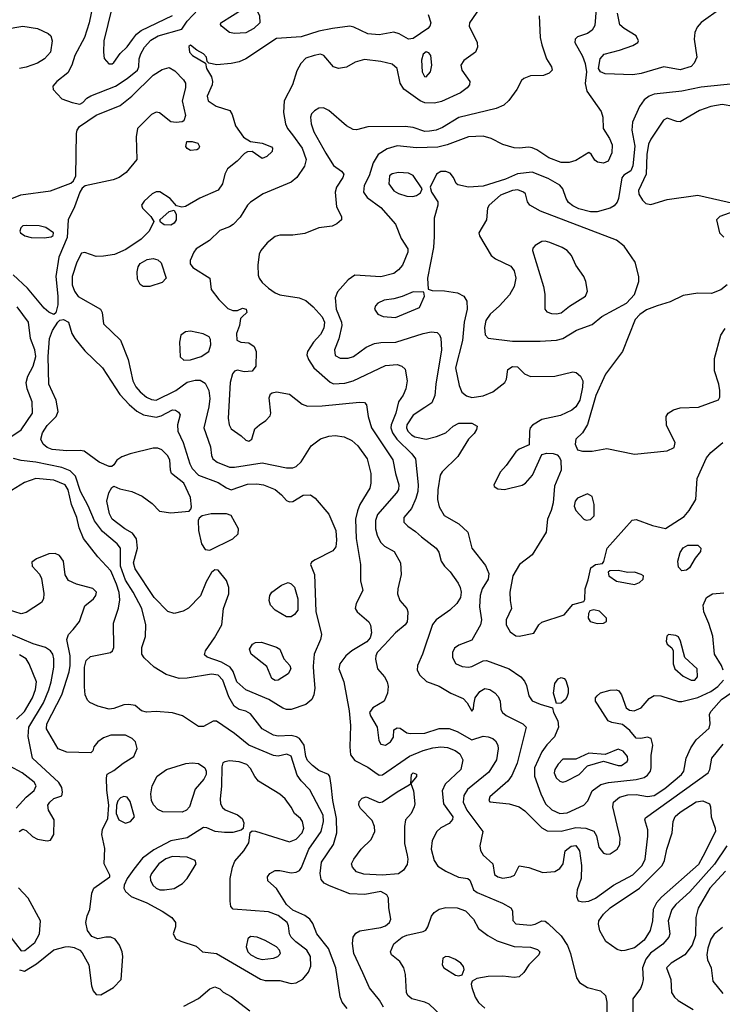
# Model space of a CAD drawing. Extents: x 1173029 to 1307123, y 522559 to 678521.
# Tile 90 of 256: x 1196025 to 1200345, y 576192 to 582245. Entities that reach past the tile are written whole.
import ezdxf

# ---------------------------------------------------------------- set-up
doc = ezdxf.new("R2010")
doc.units = 0

msp = doc.modelspace()

# ---------------------------------------------------------------- linework, layer by layer
at = {"layer": '0CON10XD'}
for points in [[(1196491.8, 582415), (1196453.3, 582225), (1196424.3, 582135.7), (1196363.3, 582025), (1196345.8, 581965.8), (1196321.3, 581918.7), (1196254.2, 581865), (1196230, 581835), (1196231.2, 581815), (1196285, 581758), (1196347.5, 581735), (1196395, 581725.7), (1196414, 581735), (1196438.5, 581761.5), (1196462.8, 581777.2), (1196614.4, 581835), (1196685, 581882.4), (1196748.7, 581935), (1196758.4, 581955), (1196760, 582005), (1196769.2, 582035), (1196793.5, 582075), (1196831.3, 582118.7), (1196875.6, 582145), (1197022.7, 582187.3), (1197055.4, 582235), (1197125, 582308.9)], [(1198900, 582385), (1198790, 582225), (1198788, 582205), (1198836.7, 582105), (1198840, 582075), (1198826.7, 582045), (1198755, 581993.8), (1198737.5, 581965), (1198742.9, 581935), (1198792.2, 581865), (1198791.1, 581845), (1198776.9, 581825), (1198735, 581794.6), (1198619.1, 581740.9), (1198575, 581732.2), (1198515, 581732.6), (1198488.1, 581745), (1198387.6, 581817.6), (1198363.5, 581855), (1198345, 581944.2), (1198315, 581971.1), (1198245, 581988.4), (1198145, 582000.3), (1198086.7, 581983.3), (1198035, 581952.9), (1197985, 581944.4), (1197955, 581955.8), (1197895, 582025.5), (1197875, 582031.8), (1197835, 582025.5), (1197785, 582007.5), (1197754.5, 581975.5), (1197729.8, 581930.2), (1197702.5, 581845), (1197651.2, 581745), (1197647.9, 581675), (1197659.2, 581605), (1197672.1, 581575), (1197703.3, 581536.7), (1197761.1, 581455), (1197785.5, 581385), (1197776.1, 581343.9), (1197730, 581275), (1197694.6, 581245.4), (1197521.2, 581175), (1197445, 581122), (1197425, 581103.8), (1197379.8, 581030.2), (1197338.6, 580985), (1197315, 580970.5), (1197255, 580949.2), (1197192, 580888), (1197110.8, 580835), (1197095.7, 580815), (1197074.2, 580765), (1197073.4, 580743.4), (1197090.6, 580720.6), (1197193.3, 580655), (1197203.3, 580585), (1197248.8, 580525), (1197305, 580468.8), (1197336.4, 580456.4), (1197365, 580457.5), (1197395, 580471.2), (1197417.5, 580465), (1197422.5, 580445), (1197393, 580417), (1197383, 580407), (1197376.2, 580365), (1197357.5, 580315), (1197360, 580275), (1197385, 580262.5), (1197435, 580257.5), (1197466.7, 580235), (1197478.8, 580205), (1197476.1, 580113.9), (1197455, 580083.8), (1197405, 580080), (1197365, 580090), (1197346.4, 580083.6), (1197333, 580067), (1197318.9, 580015), (1197307.9, 579795), (1197313.1, 579753.1), (1197325, 579730), (1197386.9, 579686.9), (1197415, 579658.8), (1197435, 579654), (1197453.3, 579665), (1197471.2, 579728.8), (1197498.8, 579755), (1197539.5, 579780.5), (1197565, 579810), (1197568.6, 579825), (1197559.3, 579920.7), (1197566.4, 579943.6), (1197578.3, 579951.7), (1197603.9, 579956.1), (1197685, 579942.5), (1197761.2, 579881.2), (1197795, 579869.2), (1197885, 579871.2), (1198114.3, 579894.3), (1198145, 579891.2), (1198157.7, 579877.7), (1198168.6, 579805), (1198188.5, 579735), (1198318.7, 579538.7), (1198334.7, 579454.7), (1198356.2, 579385), (1198354, 579356), (1198342.7, 579335), (1198225, 579203.3), (1198211.9, 579165), (1198212.9, 579115), (1198222, 579075), (1198242.7, 579032.8), (1198268.5, 579008.5), (1198328.1, 578975), (1198365.5, 578905), (1198370.5, 578835), (1198349.6, 578745), (1198348.8, 578715), (1198362.2, 578675), (1198405.6, 578625), (1198411.9, 578605), (1198410, 578565), (1198406.9, 578543.1), (1198395.3, 578524.7), (1198335, 578474.5), (1198268.7, 578401.3), (1198223.4, 578355), (1198214.1, 578335), (1198212.7, 578312.7), (1198224.7, 578254.7), (1198267.7, 578205), (1198285.3, 578175), (1198289.7, 578145), (1198285.7, 578104.3), (1198265.5, 578055), (1198195.3, 578014.7), (1198176.2, 577985), (1198181.5, 577965), (1198223.3, 577895), (1198234, 577814), (1198245, 577790.8), (1198275, 577785.8), (1198305, 577806.2), (1198323.3, 577835), (1198325, 577880), (1198345, 577891.2), (1198365, 577888.8), (1198405, 577860), (1198425, 577856.7), (1198515, 577858.4), (1198605, 577886.4), (1198665, 577886.5), (1198715, 577869.6), (1198805, 577817.1), (1198875, 577839.3), (1198905, 577836.7), (1198934.2, 577825), (1198950.8, 577810.8), (1198964.5, 577785), (1198967.8, 577762.2), (1198956.8, 577695), (1198910.4, 577619.6), (1198778.3, 577511.7), (1198756.4, 577475), (1198752.6, 577435), (1198774.6, 577384.6), (1198872, 577255), (1198853.1, 577165), (1198857.6, 577137.6), (1198875, 577109.2), (1198934, 577055), (1198945, 576990), (1198965, 576975.7), (1198995, 576967.8), (1199045.5, 576974.5), (1199066.7, 576985), (1199095, 577042.5), (1199155, 577032.9), (1199242, 577002), (1199315, 577008.1), (1199345, 577026), (1199367.1, 577055), (1199378.6, 577135), (1199415.3, 577164.7), (1199445, 577168.5), (1199467.6, 577135), (1199480, 577045), (1199477.5, 576965), (1199451.9, 576895), (1199447.5, 576855), (1199457.7, 576827.7), (1199488.3, 576821.7)], [(1196590.8, 582315), (1196542.7, 582115), (1196540.5, 582045), (1196545.6, 582005.6), (1196572.9, 581972.9), (1196593.9, 581973.9), (1196605, 581980.8), (1196642.4, 582037.6), (1196685, 582076.9), (1196717.8, 582122.2), (1196743.7, 582156.3), (1196772.2, 582177.8), (1196965, 582271.2)], [(1197345, 582159.5), (1197315, 582165.6), (1197265.8, 582205), (1197260, 582215), (1197262.5, 582225), (1197405.5, 582314.5), (1197435, 582324.2), (1197465, 582318.8), (1197482.3, 582302.3), (1197498.8, 582268.8), (1197501.4, 582225), (1197465, 582189.5), (1197415, 582164.5), (1197345, 582159.5)], [(1199569.3, 582310.7), (1199561.4, 582208.6), (1199545, 582179.2), (1199515, 582159.4), (1199455, 582140), (1199440.8, 582125), (1199437.5, 582105), (1199485, 582020), (1199502.2, 581975), (1199509.4, 581925), (1199501.9, 581851.9), (1199511.5, 581805), (1199599.5, 581679.5), (1199610, 581645), (1199613.3, 581575), (1199652.1, 581515), (1199666.8, 581475), (1199665, 581426.7), (1199643.1, 581375), (1199615, 581362.5), (1199578.1, 581368.1), (1199560.9, 581380.9), (1199538.8, 581418.8), (1199525, 581428.8), (1199445, 581379.2), (1199403.2, 581366.8), (1199355, 581366.4), (1199278, 581395), (1199205, 581444.3), (1199175, 581457.1), (1199155, 581461.4), (1199095, 581454.5), (1199065, 581457.7), (1198995, 581476.7), (1198923.9, 581513.9), (1198875, 581528.6), (1198785, 581524.1), (1198654.3, 581475.7), (1198595, 581460), (1198465, 581457.1), (1198345, 581470), (1198285, 581450.9), (1198230, 581415), (1198199.1, 581365), (1198174.3, 581285), (1198142.9, 581225), (1198139.7, 581185), (1198162.4, 581152.4), (1198245, 581091.1), (1198335, 580987.5), (1198370.5, 580900.5), (1198410.8, 580835), (1198412.5, 580815), (1198379.1, 580735), (1198354.1, 580705.9), (1198325, 580684.5), (1198245, 580664.6), (1198085, 580674.2), (1198045.4, 580644.6), (1197978.3, 580571.7), (1197964.6, 580535.4), (1197970.4, 580465), (1198003.8, 580385), (1198005.5, 580365), (1197988.2, 580281.8), (1197960, 580215), (1197965, 580180), (1197995, 580163.5), (1198045, 580163.5), (1198077.5, 580175), (1198155, 580231.9), (1198206.7, 580253.3), (1198245, 580260.8), (1198337, 580263), (1198505, 580316.5), (1198555.7, 580325.7), (1198591.2, 580321.2), (1198606.6, 580306.6), (1198615, 580287.5), (1198619.3, 580215), (1198584, 580005), (1198578.2, 579935), (1198559.8, 579890.3), (1198515, 579861.6), (1198445, 579812.5), (1198405.7, 579755), (1198402.9, 579735), (1198412.1, 579715), (1198433.1, 579693.1), (1198455, 579680.8), (1198525, 579666.2), (1198587.7, 579682.3), (1198644.6, 579705.4), (1198690, 579745), (1198725, 579764.3), (1198804.3, 579764.3), (1198836.7, 579745), (1198833.8, 579725), (1198819.7, 579700.3), (1198784.4, 579665.6), (1198719.8, 579560.2), (1198623.1, 579465), (1198610, 579445), (1198595.5, 579354.5), (1198593.3, 579295), (1198605, 579250), (1198635, 579196.2), (1198725, 579145.5), (1198780.5, 579095), (1198804.6, 578995), (1198889.5, 578889.5), (1198908.9, 578841.1), (1198905.3, 578805), (1198869.4, 578745), (1198856.8, 578705), (1198851.8, 578635), (1198863.4, 578555), (1198857.8, 578525), (1198805, 578430.4), (1198725, 578400.5), (1198699.1, 578380.9), (1198685.6, 578355), (1198685.6, 578325), (1198705, 578287.5), (1198745, 578267.8), (1198785, 578263.8), (1198805, 578267.9), (1198875, 578303.5), (1198895, 578305.5), (1199034, 578254), (1199105.3, 578205.3), (1199128.9, 578178.9), (1199141.2, 578151.2), (1199155, 578088.8), (1199175, 578058.1), (1199225, 578036.5), (1199300, 578015), (1199306, 577985), (1199334.4, 577935), (1199336.9, 577895), (1199313.1, 577836.9), (1199265, 577786.9), (1199235.3, 577744.7), (1199190.3, 577645), (1199190, 577595), (1199229.1, 577485), (1199258.7, 577425), (1199297.5, 577387.5), (1199345, 577365.3), (1199391.3, 577368.7), (1199494.5, 577415.5), (1199517.6, 577442.4), (1199545.6, 577505), (1199597.7, 577542.3), (1199644.8, 577555.2), (1199815.7, 577574.3), (1199863.4, 577586.6), (1199885, 577599.4), (1199904.3, 577625), (1199908.1, 577645), (1199908.2, 577721.8), (1199918, 577785), (1199906.7, 577825), (1199883.9, 577833.9), (1199843.6, 577826.4), (1199815, 577828.8), (1199775.5, 577875.5), (1199730.9, 577910.9), (1199665, 577924), (1199643.9, 577933.9), (1199576.7, 578036.7), (1199566.1, 578056.1), (1199566.2, 578075), (1199575, 578088.8), (1199595, 578105.6), (1199655, 578123.1), (1199695, 578125.8), (1199709.3, 578119.3), (1199724.6, 578094.6), (1199754.6, 578014.6), (1199775, 578000), (1199803.8, 577996.2), (1199845, 578014.5), (1199895, 578072.5), (1199925, 578089.2), (1199967.4, 578087.4), (1200075, 578053.5), (1200095, 578052.7), (1200195, 578076.9), (1200275.1, 578114.9), (1200318.2, 578145), (1200351.2, 578185)], [(1200191.1, 582198.9), (1200176.5, 582165), (1200171.8, 582125), (1200187.8, 582015), (1200172.8, 581977.2), (1200153.8, 581956.2), (1200085, 581935.4), (1199985.5, 581954.5), (1199845, 581912.9), (1199795, 581905.9), (1199625, 581911.9), (1199596.2, 581925), (1199584, 581945), (1199594, 582005), (1199617.9, 582032.1), (1199713.6, 582056.4), (1199795, 582085.8), (1199825, 582103.8), (1199828.8, 582115), (1199814.2, 582145), (1199740.5, 582190.5), (1199713.8, 582213.8), (1199700, 582285)], [(1200335, 582312.5), (1200215, 582226.9), (1200191.1, 582198.9)], [(1199218.8, 582268.8), (1199225.4, 582135), (1199235, 582090), (1199264.6, 582004.6), (1199294.3, 581955), (1199299.2, 581935), (1199281.2, 581915), (1199245, 581900.8), (1199165, 581898.6), (1199125, 581883.8), (1199109.5, 581870.5), (1199082.5, 581815), (1199032.4, 581747.6), (1199001.4, 581718.6), (1198955, 581698.1), (1198725, 581643.1), (1198625, 581581.3), (1198585, 581565.3), (1198545, 581558.4), (1198515, 581558.1), (1198445, 581581.5), (1198395, 581588.2), (1198164.6, 581585.4), (1198095, 581568.2), (1198075, 581569.6), (1198035, 581592.7), (1197925, 581686.7), (1197893, 581703), (1197865, 581701.2), (1197836.9, 581685), (1197819.5, 581665), (1197813.6, 581645), (1197817.3, 581605), (1197834.6, 581555), (1197907.5, 581425), (1197955, 581348.9), (1198003.1, 581313.1), (1198017.5, 581295), (1198012.5, 581275), (1197973.1, 581215), (1197965.6, 581185), (1197972.2, 581095), (1198002.9, 581035), (1198004, 581015), (1197975, 580990), (1197946, 580976), (1197865, 580964.4), (1197779.1, 580930.9), (1197705, 580920), (1197625, 580920), (1197595, 580912), (1197546.2, 580873.8), (1197507.5, 580825), (1197497, 580803), (1197490, 580735), (1197490.5, 580675), (1197496.5, 580655), (1197515, 580628.9), (1197554.4, 580595), (1197595, 580566.4), (1197624, 580554), (1197743.8, 580533.8), (1197785, 580517.5), (1197830.4, 580480.4), (1197885, 580417.3), (1197899.8, 580385), (1197895, 580348.6), (1197875, 580310), (1197831.7, 580261.7), (1197794.4, 580205), (1197790.6, 580185), (1197800.6, 580155), (1197834.2, 580105), (1197935, 580016.4), (1197955, 580005.4), (1198025, 580010.7), (1198075, 580025.3), (1198275, 580118.5), (1198345, 580125.4), (1198375, 580115.5), (1198395, 580096), (1198406.4, 580025), (1198399.5, 579975), (1198383.7, 579936.3), (1198355, 579896.2), (1198337.6, 579825), (1198308.8, 579755), (1198307.1, 579735), (1198318.2, 579705), (1198344.7, 579665), (1198436.3, 579576.3), (1198458.4, 579545), (1198474.8, 579385), (1198472.3, 579345), (1198460.5, 579300.5), (1198435, 579240.6), (1198386.9, 579185), (1198387.5, 579155), (1198410.7, 579130.7), (1198459.1, 579099.1), (1198494.6, 579064.6), (1198586, 578995), (1198601.7, 578971.7), (1198616.2, 578915), (1198636, 578885), (1198671.1, 578851.1), (1198720.2, 578780.2), (1198734, 578754), (1198739.6, 578725), (1198735, 578692), (1198713.4, 578656.6), (1198670, 578615), (1198584.8, 578555.2), (1198563.6, 578526.3), (1198502.5, 578345), (1198471.4, 578275), (1198468, 578245), (1198486, 578215), (1198525.8, 578175.8), (1198605, 578147.1), (1198675.4, 578105.4), (1198752.2, 578072.2), (1198775.5, 578045.5), (1198805, 577994), (1198815, 578007.5), (1198818.1, 578035), (1198825.6, 578075), (1198854.3, 578115), (1198885, 578133.1), (1198915, 578126.9), (1198947, 578107), (1198965.8, 578085), (1198979.2, 578055), (1198984.2, 578005), (1198992.5, 577985), (1199016.7, 577966.7), (1199119.2, 577915), (1199139.4, 577895), (1199084.1, 577675), (1199051.5, 577598.5), (1199025.9, 577564.1), (1198915, 577466.2), (1198910, 577445), (1198916.1, 577436.1), (1199035, 577423.5), (1199095, 577405.5), (1199131.5, 577381.5), (1199235.8, 577275.8), (1199268.4, 577258.4), (1199355, 577256.3), (1199445, 577278.1), (1199505, 577273.8), (1199555, 577257.1), (1199572.2, 577227.8), (1199585, 577158), (1199615, 577121.5), (1199635, 577113.8), (1199655, 577116.4), (1199699.2, 577145), (1199715.6, 577175), (1199717.8, 577215), (1199670.8, 577405), (1199676.2, 577435), (1199713.1, 577465), (1199765, 577478.9), (1199815, 577482.3), (1199885, 577469.6), (1199925, 577476.1), (1199992.4, 577517.6), (1200094.6, 577605), (1200109.1, 577625), (1200122.3, 577705), (1200151.3, 577768.7), (1200185, 577818.6), (1200265, 577890), (1200270.9, 577915), (1200265.5, 577975), (1200275.3, 577994.7), (1200340.4, 578065), (1200431.4, 578128.7)], [(1198537.2, 582277.2), (1198552, 582225), (1198546.9, 582205), (1198535, 582190), (1198445, 582129.1), (1198415, 582124.4), (1198358.1, 582158.1), (1198325, 582167.5), (1198235, 582150.9), (1198165, 582157.8), (1198079.5, 582199.5), (1198055, 582205.8), (1197948.7, 582191.3)], [(1195935, 582185.4), (1196045, 582204.5), (1196135, 582191.4), (1196200.3, 582160.3), (1196216, 582145), (1196225.6, 582115.6), (1196214.6, 582045.4), (1196177, 582003), (1196135, 581977.9), (1196065, 581951.8), (1196025, 581945.5)], [(1197948.7, 582191.3), (1197865, 582174.7), (1197755, 582139.4), (1197605, 582128), (1197415, 582004.6), (1197374.1, 581985.9), (1197325, 581974.6), (1197237.3, 581967.3), (1197188.3, 581978.3), (1197178.3, 581988.3), (1197173.3, 582015), (1197156.2, 582035), (1197115, 582056.7), (1197075, 582087.5), (1197065, 582080), (1197070, 582045), (1197087.5, 582025), (1197168.3, 581978.3), (1197173.3, 581945), (1197205, 581892.5), (1197211.4, 581865), (1197208.6, 581845), (1197177.1, 581775), (1197184.2, 581745), (1197234, 581714), (1197316.3, 581686.3), (1197331.7, 581661.7), (1197351.1, 581591.1), (1197402, 581522), (1197445, 581496), (1197516.5, 581486.5), (1197573.9, 581463.9), (1197580, 581455), (1197576.7, 581435), (1197545, 581403.3), (1197515, 581391.2), (1197455, 581433.8), (1197425, 581432), (1197407.9, 581422.1), (1197362.2, 581375), (1197303, 581327), (1197286.3, 581295), (1197271.8, 581235), (1197245, 581196.7), (1197132.4, 581147.6), (1197045, 581095.6), (1197021.4, 581091.4), (1196989.3, 581099.3), (1196950, 581145), (1196886.4, 581186.4), (1196865, 581185.6), (1196840, 581175), (1196790.2, 581129.8), (1196774, 581105), (1196780.8, 581085), (1196830.8, 581035), (1196850, 581005), (1196822, 580945), (1196772, 580895), (1196677.4, 580832.6), (1196608, 580802), (1196541.5, 580791.5), (1196495, 580789.1), (1196425, 580814.4), (1196405, 580810), (1196375.8, 580755), (1196348.9, 580665), (1196348.9, 580615), (1196363.1, 580575), (1196385, 580542.1), (1196522.5, 580465), (1196531.4, 580445), (1196540, 580375), (1196644.6, 580274.6), (1196692.5, 580155), (1196720.3, 580025), (1196738.5, 579988.5), (1196765.9, 579955.9), (1196805, 579924.7), (1196835, 579910.3), (1196865, 579906.7), (1196984.4, 579965.6), (1197055, 580017.2), (1197105, 580029.6), (1197135, 580027.9), (1197165, 580010.6), (1197188.9, 579965), (1197194.7, 579915), (1197187.3, 579865), (1197156.9, 579735), (1197198.3, 579618.3), (1197203.5, 579565), (1197213.5, 579545), (1197238.5, 579525), (1197315, 579493.8), (1197345, 579493.8), (1197515, 579521.2), (1197665, 579488.9), (1197705, 579489.6), (1197725, 579498.2), (1197755, 579525.6), (1197817.5, 579625), (1197875, 579667.2), (1197925, 579684.1), (1197965, 579688.9), (1198020, 579680), (1198067.6, 579657.6), (1198104.7, 579624.7), (1198161.8, 579545), (1198183.8, 579455), (1198183.8, 579395), (1198177.3, 579365), (1198115.4, 579265), (1198101.1, 579225), (1198089.3, 579175), (1198094.7, 579055), (1198120.6, 578895), (1198121.4, 578795), (1198134, 578735), (1198093.4, 578656.6), (1198087.1, 578625), (1198100, 578605), (1198172.7, 578542.7), (1198182.2, 578522.2), (1198187.3, 578475), (1198179.1, 578445), (1198159.5, 578420.5), (1198068.1, 578365), (1198030, 578335), (1197993.5, 578285), (1197986.5, 578255), (1198017.1, 578175), (1198051.8, 577995), (1198059.6, 577905), (1198054.4, 577775), (1198059.4, 577725), (1198085, 577690.5), (1198165, 577649.3), (1198208.6, 577618.6), (1198235, 577599.5), (1198255, 577602.5), (1198422.2, 577717.8), (1198505, 577752.2), (1198565, 577768), (1198615, 577774.7), (1198655, 577769.7), (1198702.8, 577752.8), (1198731, 577731), (1198750.6, 577695), (1198737.9, 577635), (1198641.5, 577545), (1198623.3, 577505), (1198630.9, 577425), (1198688.5, 577345), (1198687.1, 577327.1), (1198665, 577303.3), (1198615, 577276.7), (1198590, 577255), (1198560.6, 577199.4), (1198554.7, 577145), (1198572.5, 577075), (1198595, 577041.8), (1198645, 577009.6), (1198723.2, 576973.2), (1198780, 576965), (1198792, 576955), (1198804.2, 576925), (1198816.1, 576896.1), (1198838.4, 576878.4), (1198993.5, 576813.5), (1199044, 576785), (1199055.8, 576765.8), (1199056.8, 576706.8), (1199075, 576687.1), (1199165, 576678.8), (1199195.3, 576684.7), (1199235.9, 576704.1), (1199255, 576702), (1199275, 576689.4), (1199355, 576613.6), (1199393.1, 576553.1), (1199411.4, 576505), (1199449.4, 576355), (1199466.3, 576326.3), (1199515, 576295.5), (1199595.4, 576275.4), (1199626.3, 576246.3), (1199635.4, 576205.4), (1199637.7, 576055)], [(1198525, 581892.9), (1198550, 581925), (1198558.9, 581965), (1198552.3, 582025), (1198540.4, 582040.4), (1198525, 582046.9), (1198505, 582033.3), (1198495.3, 581995), (1198499.7, 581925), (1198514.6, 581894.6), (1198525, 581892.9)], [(1195925.8, 581124.2), (1196032, 581168), (1196215, 581193.5), (1196339.4, 581240.6), (1196355.8, 581254.2), (1196370, 581285), (1196374.6, 581544.6), (1196378.2, 581565), (1196392.7, 581587.3), (1196495, 581658.6), (1196643.1, 581716.9), (1196714.8, 581775.2), (1196845, 581903.1), (1196901.2, 581938.8), (1196945, 581951.1), (1196979.2, 581929.2), (1197032.7, 581875), (1197044.1, 581855), (1197044.7, 581825), (1197024.7, 581745), (1197045.6, 581655), (1197035, 581622.5), (1197023.8, 581616.2), (1196986.7, 581613.3), (1196955, 581617.1), (1196885, 581671.1), (1196865, 581675.5), (1196835, 581661.9), (1196748.6, 581575), (1196740.5, 581525), (1196745.8, 581385), (1196680.6, 581305), (1196637.1, 581275), (1196599.7, 581260.3), (1196427.2, 581222.8), (1196410.2, 581209.8), (1196395.5, 581184.5), (1196362.8, 581095), (1196323.1, 581015), (1196317.1, 580905), (1196266.1, 580783.9), (1196247.7, 580665), (1196259.5, 580545), (1196258.9, 580491.1), (1196248, 580442), (1196235, 580433.3)], [(1200435, 581853.2), (1200215, 581829.3), (1200095, 581804.7), (1199925, 581787.5), (1199894.7, 581775.3), (1199865, 581752.5), (1199835, 581711.2), (1199792.7, 581615), (1199787.7, 581565), (1199806.1, 581466.1), (1199794.7, 581345.3), (1199782.5, 581315), (1199740.2, 581289.8), (1199726.9, 581273.1), (1199706.4, 581145), (1199697.4, 581122.6), (1199679.5, 581100.5), (1199655, 581085.8), (1199575, 581062.7), (1199535, 581063.3), (1199462.8, 581082.8), (1199425, 581099.4), (1199400.1, 581120.1), (1199384.8, 581144.8), (1199363.4, 581205), (1199345, 581227.8), (1199275, 581267.5), (1199175, 581306.5), (1199085, 581296.4), (1199012.5, 581265), (1198875, 581222.2), (1198785, 581214.5), (1198718.8, 581228.8), (1198707.7, 581237.7), (1198692, 581275), (1198671.3, 581301.3), (1198645, 581312.2), (1198615, 581311.8), (1198588.1, 581295), (1198548.8, 581215), (1198556.2, 581185), (1198595.8, 581125), (1198595.7, 581105), (1198572.5, 581025), (1198572.4, 580912.4), (1198568.6, 580845), (1198532.5, 580655), (1198537.5, 580587.5), (1198560.5, 580580.5), (1198637.9, 580577.9), (1198716.4, 580566.4), (1198755.5, 580545.5), (1198773.6, 580513.6), (1198775.9, 580465), (1198757.8, 580385), (1198747.2, 580272.8), (1198705.3, 580105), (1198727.1, 579995), (1198744.4, 579955), (1198772.9, 579932.9), (1198805, 579922.7), (1198875, 579933.3), (1198933.6, 579956.3), (1199008, 580015), (1199018, 580035), (1199026, 580095), (1199055, 580112.9), (1199085, 580111.4), (1199127.8, 580067.8), (1199165, 580051.5), (1199315, 580053.9), (1199425, 580078.9), (1199446.4, 580076.4), (1199473.8, 580053.8), (1199486.4, 580025), (1199484.8, 579985.2), (1199468, 579905), (1199445, 579864.6), (1199420, 579845), (1199349.2, 579810.8), (1199235, 579786.7), (1199177.9, 579752.1), (1199164, 579735), (1199160, 579715), (1199158.3, 579631.7), (1199095, 579603.8), (1199075, 579588), (1199016.9, 579503.1), (1198981.9, 579465), (1198940, 579385), (1198942.5, 579375), (1198965, 579360), (1199005, 579355.7), (1199115, 579383.1), (1199135, 579396), (1199177.5, 579445), (1199235, 579572.5), (1199265, 579580), (1199305, 579578), (1199328.7, 579568.7), (1199343.5, 579553.5), (1199351.1, 579535), (1199354.3, 579475), (1199313.6, 579376.4), (1199304.3, 579274.3), (1199292.6, 579227.4), (1199269.3, 579175), (1199262.7, 579095), (1199175.9, 578954.1), (1199097.5, 578895), (1199056.5, 578825), (1199039.2, 578725), (1199040, 578675), (1199049.2, 578625), (1199016.7, 578555), (1199016.7, 578525), (1199041.4, 578481.4), (1199075, 578457.1), (1199095.6, 578454.4), (1199187, 578473), (1199216.2, 578525), (1199235, 578540.8), (1199373.4, 578586.6), (1199425, 578648.6), (1199493, 578667), (1199498.8, 578681.2), (1199502.2, 578745), (1199519.1, 578800.9), (1199536.7, 578875), (1199565, 578896.2), (1199608.3, 578901.7), (1199617, 578913), (1199637.1, 578995), (1199791.1, 579168.9), (1199815, 579173.1), (1199914.7, 579134.7), (1199995, 579116.4), (1200109.4, 579190.6), (1200141.8, 579228.2), (1200182.9, 579295), (1200190, 579425), (1200248.1, 579551.9), (1200275, 579583.6), (1200348.6, 579645)], [(1200415, 581711.8), (1200343.8, 581723.8), (1200275, 581711.3), (1200205, 581686.2), (1200085, 581617.7), (1200065, 581617.9), (1200005, 581640), (1199982.9, 581627.1), (1199905, 581510.5), (1199891.4, 581478.6), (1199881.5, 581415), (1199875.7, 581295), (1199828.9, 581195), (1199831.1, 581171.1), (1199853.3, 581135), (1199875, 581115.6), (1199905, 581108.5), (1200005, 581139.8), (1200195, 581165.3), (1200420, 581115)], [(1197075, 581441.2), (1197055, 581452.5), (1197046.7, 581465), (1197053.6, 581496.4), (1197085, 581496.2), (1197120, 581485), (1197131.2, 581465), (1197125, 581450), (1197115, 581443.8), (1197075, 581441.2)], [(1198443, 581157), (1198465, 581162.9), (1198490.3, 581179.7), (1198498.8, 581205), (1198445, 581287.1), (1198415, 581300.5), (1198355, 581305.5), (1198315, 581297.8), (1198299.2, 581285), (1198294.4, 581235), (1198325, 581193.3), (1198355, 581176.5), (1198405, 581160.5), (1198443, 581157)], [(1199225, 580267.8), (1199325, 580274.7), (1199365, 580283.9), (1199449.2, 580335), (1199545, 580371.1), (1199605, 580420), (1199755, 580501.2), (1199804, 580555), (1199830.6, 580635), (1199832.2, 580665), (1199810, 580755), (1199742.4, 580852.4), (1199695, 580889.4), (1199226.6, 581066.6), (1199162, 581105), (1199148, 581125), (1199134.2, 581174.2), (1199122, 581185), (1199088.3, 581198.3), (1199055.5, 581195.5), (1198981.1, 581165), (1198910.5, 581105), (1198901.5, 581085), (1198895.6, 581015), (1198848, 580935), (1198852, 580915), (1198924.6, 580794.6), (1198950, 580775), (1199045, 580728.6), (1199065, 580701.2), (1199076.2, 580656.2), (1199065.4, 580604.6), (1199036.1, 580553.9), (1198975, 580485.8), (1198917.5, 580435), (1198891.1, 580395), (1198882.4, 580352.4), (1198887.5, 580307.5), (1198905.9, 580285.9), (1199055, 580268.2), (1199225, 580267.8)], [(1196955, 580981.9), (1196914.4, 580984.4), (1196890.5, 581000.5), (1196886.2, 581015), (1196945, 581065.8), (1196975, 581073.3), (1196987.8, 581047.8), (1196987.1, 581015), (1196975, 580994.3), (1196955, 580981.9)], [(1200445, 581076), (1200330, 581035), (1200308.8, 581015), (1200327.5, 580935), (1200355, 580906.7)], [(1196175, 580904.2), (1196219.3, 580910.7), (1196231.7, 580918.3), (1196232.5, 580935), (1196185, 580967.5), (1196145, 580977.5), (1196065, 580980), (1196045, 580976.7), (1196033.3, 580965), (1196026.7, 580945), (1196030, 580935), (1196056.1, 580916.1), (1196095, 580906), (1196175, 580904.2)], [(1199325.8, 580435.8), (1199355, 580443.3), (1199405, 580483.5), (1199504.3, 580545), (1199515.7, 580575.7), (1199506.5, 580635), (1199492.7, 580665), (1199443.5, 580735), (1199416.9, 580795), (1199390.8, 580825), (1199361.2, 580845), (1199285, 580875.6), (1199255, 580883.1), (1199235, 580880.6), (1199194.3, 580855.7), (1199180.9, 580839.1), (1199178.6, 580825), (1199244.5, 580605), (1199253, 580557), (1199253.8, 580465), (1199265, 580448.8), (1199295, 580437.5), (1199325.8, 580435.8)], [(1196785, 580603.8), (1196765, 580616.7), (1196749.7, 580649.7), (1196747.5, 580695), (1196754, 580725), (1196766.2, 580745), (1196808.9, 580771.1), (1196845, 580777.5), (1196875, 580768.5), (1196895, 580750), (1196925.7, 580655), (1196901.3, 580628.7), (1196825, 580604.2), (1196785, 580603.8)], [(1196235, 580433.3), (1196205, 580447.5), (1196175, 580471.9), (1196074.2, 580594.2), (1195985, 580675.4)], [(1200375.5, 580614.5), (1200335, 580584), (1200278.3, 580561.7), (1200194.3, 580564.3), (1200105, 580548.9), (1200025, 580510), (1199943.8, 580486.2), (1199879.3, 580460.7), (1199838, 580432), (1199809.1, 580400.9), (1199732, 580205), (1199627.3, 580065), (1199567.3, 579935), (1199515, 579756.2), (1199485.5, 579704.5), (1199445, 579666), (1199440, 579635), (1199455, 579600), (1199485, 579592.9), (1199545, 579593.1), (1199635, 579608.9), (1199805, 579574.5), (1200005, 579593.3), (1200048.8, 579615), (1200054.2, 579645), (1200000.8, 579749.2), (1199999.2, 579805), (1200012.9, 579825), (1200044.3, 579845.7), (1200085, 579858.4), (1200197.4, 579862.6), (1200322.3, 579907.7), (1200330, 579925), (1200330, 579965), (1200323.3, 580005), (1200296, 580086), (1200297.2, 580162.8), (1200335.7, 580305), (1200363.2, 580346.8)], [(1198335, 580414.5), (1198484.2, 580475.8), (1198513.3, 580545), (1198509.3, 580569.3), (1198445, 580571.4), (1198377.4, 580542.6), (1198325, 580528.1), (1198265, 580520.6), (1198227.6, 580502.4), (1198212.5, 580485), (1198205.8, 580465), (1198227.5, 580435), (1198260.7, 580420.7), (1198335, 580414.5)], [(1195964.6, 579675.4), (1196035, 579723.3), (1196103.6, 579825), (1196102.3, 579895), (1196071.2, 579975), (1196064.7, 580015), (1196075.7, 580054.2), (1196108.8, 580115), (1196123.5, 580175), (1196117.5, 580215), (1196091.3, 580285), (1196078.9, 580385), (1196009, 580479)], [(1197695, 578003.3), (1197665, 578003.8), (1197642, 578012), (1197556.5, 578066.5), (1197415, 578124.7), (1197361.1, 578175), (1197338.1, 578238.1), (1197318.5, 578265), (1197265.6, 578295), (1197177.5, 578325), (1197160.9, 578340.9), (1197167.5, 578365), (1197223.3, 578445), (1197268.4, 578525), (1197277.7, 578625), (1197311.1, 578715), (1197310.8, 578755), (1197296.6, 578796.6), (1197245, 578860), (1197225, 578862.5), (1197205, 578846), (1197171.9, 578788.1), (1197136.6, 578703.4), (1197062.1, 578627.9), (1197030.9, 578609.1), (1196975.3, 578594.7), (1196936.8, 578606.8), (1196852.1, 578692.1), (1196735, 578868.9), (1196724.1, 578905), (1196748.6, 578995), (1196743.4, 579053.4), (1196717.9, 579087.9), (1196671.5, 579115), (1196594.6, 579175), (1196577.4, 579207.4), (1196560.4, 579285), (1196573.2, 579336.8), (1196591.7, 579368.3), (1196605, 579377.5), (1196641.2, 579361.2), (1196715, 579343.5), (1196777.5, 579315), (1196839.5, 579269.5), (1196885, 579224.2), (1196955, 579213.3), (1197066.2, 579223.8), (1197077.5, 579235), (1197080.7, 579249.3), (1197075, 579307.5), (1197034, 579395), (1196959.2, 579455), (1196951.9, 579475), (1196948.2, 579538.2), (1196933.3, 579565), (1196899.5, 579599.5), (1196875, 579610.9), (1196845, 579611.2), (1196704.6, 579575.4), (1196653.4, 579556.6), (1196623, 579537), (1196605, 579507.5), (1196591.7, 579498.3), (1196575, 579497.5), (1196513.3, 579525), (1196422.3, 579592.3), (1196397.1, 579597.1), (1196315, 579594), (1196225, 579603.1), (1196195, 579613.9), (1196168.9, 579635), (1196154.5, 579665), (1196165.5, 579705), (1196195, 579749.5), (1196250, 579805), (1196261.8, 579835), (1196250, 579905), (1196203.8, 580005), (1196199.8, 580175), (1196207.7, 580285), (1196227, 580333), (1196258.8, 580385), (1196272, 580398), (1196295, 580400.8), (1196325, 580385.7), (1196346.5, 580315), (1196363.3, 580285), (1196425, 580208.6), (1196535.3, 580105.3), (1196640.7, 579940.7), (1196698.1, 579878.1), (1196745, 579838.2), (1196786.4, 579816.3), (1196865, 579802.1), (1196895, 579808.5), (1196965, 579847.1), (1196983.8, 579843.8), (1197001.7, 579831.7), (1197012.5, 579815), (1196995.5, 579755), (1196998.2, 579715), (1197030.6, 579645), (1197070.9, 579515), (1197085.6, 579485), (1197124.6, 579444.6), (1197245, 579399.6), (1197296, 579366), (1197324.5, 579354.5), (1197425, 579389.6), (1197482.2, 579392.2), (1197525, 579386.2), (1197595, 579356.9), (1197634.5, 579324.5), (1197665, 579289.2), (1197685, 579280), (1197705, 579282.9), (1197768.6, 579321.4), (1197813.6, 579323.6), (1197842.6, 579302.6), (1197925.9, 579205.9), (1197968.2, 579105), (1197973.2, 579045), (1197967.9, 579005), (1197950.2, 578979.8), (1197841.4, 578925), (1197820, 578910), (1197813.1, 578895), (1197837.7, 578835), (1197846.6, 578606.6), (1197880, 578465), (1197874.4, 578435), (1197835.4, 578344.6), (1197829.1, 578270.9), (1197832.3, 578232.2), (1197839.3, 578135), (1197833.6, 578095), (1197821.3, 578065), (1197785, 578035.3), (1197695, 578003.3)], [(1197035, 580151.8), (1197075, 580153.9), (1197140, 580175), (1197188.8, 580205), (1197201.2, 580245), (1197199.3, 580279.3), (1197190, 580295), (1197153.1, 580313.1), (1197075, 580329.5), (1197043.9, 580326.1), (1197016.7, 580305), (1197006.9, 580263.1), (1197012.7, 580172.7), (1197035, 580151.8)], [(1197939.8, 577539.8), (1197931.4, 577591.4), (1197923.8, 577605), (1197865, 577629.6), (1197825, 577658.9), (1197795, 577690.9), (1197784.8, 577715), (1197773.5, 577785), (1197745.5, 577825), (1197726.4, 577836.4), (1197695, 577843.8), (1197615, 577839.3), (1197585, 577845.4), (1197516.7, 577885), (1197445, 577978.2), (1197415, 577993.8), (1197374.7, 578004.7), (1197343.6, 578023.6), (1197311, 578081), (1197273.5, 578185), (1197246, 578216), (1197205, 578222.3), (1197055, 578195.9), (1197005, 578195.4), (1196925, 578219.1), (1196852.9, 578265), (1196791.1, 578321.1), (1196775.7, 578345), (1196775.7, 578385), (1196798.1, 578451.9), (1196801.4, 578525), (1196775.3, 578625), (1196722.6, 578725), (1196675, 578799.6), (1196644.6, 578885), (1196644.7, 578995), (1196625, 579022.5), (1196535, 579098.2), (1196485, 579164.6), (1196446.5, 579256.5), (1196398.4, 579345), (1196369, 579439), (1196335, 579471.4), (1196285, 579492.2), (1196125, 579523.8), (1196033.8, 579533.8), (1195987.9, 579547.9)], [(1197345, 577856.1), (1197235, 577933.3), (1197215, 577931.9), (1197155, 577900.6), (1197125, 577900), (1197025.5, 577965.5), (1196965, 577983.1), (1196865, 577992.5), (1196805, 577988), (1196775, 577996.2), (1196735, 578027.8), (1196695.8, 578035.8), (1196665, 578032.8), (1196605, 578009.6), (1196575, 578006.4), (1196506.7, 578025), (1196457.3, 578047.3), (1196441.2, 578061.2), (1196427.1, 578095), (1196423.2, 578143.2), (1196424.1, 578265), (1196434.7, 578305.3), (1196459.7, 578330.3), (1196583.3, 578355), (1196595.6, 578365), (1196603.1, 578385), (1196601.9, 578535), (1196632.6, 578627.4), (1196641.2, 578678.8), (1196637.1, 578722.9), (1196619.8, 578775), (1196585, 578856.4), (1196505, 578942.5), (1196417.9, 579055), (1196391.2, 579121.2), (1196376.3, 579185), (1196343.8, 579265), (1196323.3, 579355), (1196305, 579384.6), (1196234.8, 579414.8), (1196125, 579423.7), (1196055, 579399.3), (1195975, 579350)], [(1199508.3, 579168.3), (1199535, 579172), (1199556, 579195), (1199558, 579265), (1199545, 579312.5), (1199515, 579330), (1199455, 579303.8), (1199440.8, 579285), (1199434.3, 579255), (1199445, 579226.7), (1199493.3, 579175), (1199508.3, 579168.3)], [(1197195, 578983.3), (1197335, 579053.6), (1197367.8, 579085), (1197371.1, 579115), (1197325, 579197.5), (1197296.8, 579206.8), (1197203.2, 579206.8), (1197146.1, 579193.9), (1197129.3, 579180.7), (1197123.3, 579165), (1197123.8, 579105), (1197142.7, 579022.7), (1197165, 578986.7), (1197195, 578983.3)], [(1200095, 578856.7), (1200075, 578880), (1200071.8, 578915), (1200085, 578970), (1200105, 578998.8), (1200132.5, 579015), (1200195, 579013.8), (1200213.3, 578995), (1200211.2, 578975), (1200178, 578935), (1200143.8, 578875), (1200125, 578861.2), (1200095, 578856.7)], [(1196023.8, 576403.8), (1196055, 576396.2), (1196129.1, 576440.9), (1196235, 576526.2), (1196304.6, 576545.4), (1196327.4, 576547.4), (1196360.3, 576540.3), (1196394.4, 576524.4), (1196409.1, 576509.1), (1196449.4, 576435), (1196467.1, 576305), (1196477.5, 576275), (1196495, 576251.2), (1196525, 576250), (1196602, 576295), (1196648.6, 576345), (1196659.5, 576485), (1196654.5, 576515), (1196638.2, 576555), (1196611.3, 576591.3), (1196585.7, 576604.3), (1196555, 576605.5), (1196505, 576594.3), (1196468.3, 576608.3), (1196442.9, 576645), (1196431.5, 576695), (1196439.1, 576735), (1196455.5, 576775), (1196469.2, 576875), (1196481.2, 576905), (1196580, 576975), (1196580, 576985), (1196544, 577055), (1196548.7, 577148.7), (1196529.5, 577235), (1196533.9, 577266.1), (1196568.1, 577335), (1196573.1, 577415), (1196560.9, 577509.1), (1196558.8, 577585), (1196563.8, 577606.2), (1196605, 577628.8), (1196662, 577675), (1196726.7, 577715), (1196747.1, 577765), (1196736.5, 577805), (1196716.2, 577826.2), (1196675, 577845.4), (1196585, 577845.3), (1196540.6, 577829.4), (1196506, 577805), (1196481.2, 577775), (1196475, 577750), (1196461.7, 577738.3), (1196315, 577741.1), (1196262.2, 577762.2), (1196189.1, 577885), (1196192.5, 577915), (1196284.2, 578095), (1196328.7, 578235), (1196335.6, 578274.4), (1196335.2, 578335), (1196314.6, 578435), (1196326.1, 578465), (1196354.8, 578495.2), (1196392.3, 578545), (1196425, 578641.2), (1196480, 578685), (1196494, 578705), (1196497.5, 578725), (1196475, 578748.1), (1196374.5, 578774.5), (1196325, 578798), (1196305, 578832.5), (1196294.6, 578915), (1196270.3, 578950.3), (1196243.4, 578963.4), (1196205, 578961.6), (1196129, 578931), (1196100.6, 578909.4), (1196101.8, 578885), (1196146.4, 578836.4), (1196160.2, 578810.2), (1196173, 578717), (1196172, 578685), (1196158.8, 578661.2), (1196065, 578600), (1196035, 578591.8), (1195957.1, 578617.1)], [(1199805, 578772.9), (1199835, 578784.3), (1199857.5, 578805), (1199860, 578825), (1199846.7, 578835), (1199805, 578847.5), (1199765, 578846.9), (1199705, 578858.8), (1199652.5, 578857.5), (1199642.5, 578847.5), (1199647.5, 578825), (1199695, 578792.5), (1199805, 578772.9)], [(1197695, 578573.6), (1197665, 578573.8), (1197595.8, 578615), (1197568, 578645), (1197560, 578675), (1197564, 578705), (1197576.2, 578725), (1197635, 578767.8), (1197675, 578784.4), (1197695, 578777.5), (1197715, 578755.7), (1197735.8, 578685), (1197734.6, 578615), (1197715, 578587.5), (1197695, 578573.6)], [(1200350, 578245), (1200339.7, 578275), (1200297.6, 578345), (1200285.8, 578455.8), (1200262.2, 578532.2), (1200230.8, 578605), (1200226.4, 578645), (1200248, 578692), (1200284.5, 578715.5), (1200355, 578721.8)], [(1199575, 578532.5), (1199615, 578533.8), (1199632.5, 578545), (1199632.5, 578565), (1199589.3, 578609.3), (1199555, 578617.5), (1199530, 578610), (1199522.5, 578595), (1199520, 578565), (1199533.3, 578545), (1199575, 578532.5)], [(1196022.1, 577255), (1196045, 577267.5), (1196065, 577260.9), (1196105, 577223.1), (1196135, 577206.7), (1196195, 577196), (1196215, 577200), (1196235.7, 577235), (1196237.1, 577325), (1196202.9, 577385), (1196198.9, 577415), (1196210, 577435), (1196235, 577457.5), (1196285, 577473.3), (1196289.2, 577495), (1196283.5, 577525), (1196265.7, 577555.7), (1196104.7, 577705), (1196077.3, 577837.3), (1196081, 577895), (1196171.2, 578045), (1196204, 578124), (1196219.3, 578175), (1196234.6, 578264.6), (1196236, 578315), (1196229.6, 578345), (1196214.7, 578364.7), (1196184.7, 578384.7), (1196108.3, 578408.3), (1195904.8, 578494.8)], [(1197595, 578181.9), (1197575, 578194), (1197545, 578268.8), (1197448, 578345), (1197438.8, 578375), (1197456.7, 578405), (1197475, 578415.8), (1197512.7, 578417.3), (1197605, 578386.9), (1197625, 578374), (1197650, 578315), (1197685.6, 578275), (1197692.2, 578255), (1197675, 578222.5), (1197615, 578184.3), (1197595, 578181.9)], [(1200175, 578184.4), (1200192, 578205), (1200189.2, 578255), (1200114.5, 578324.5), (1200088, 578425), (1200075, 578450), (1200059.3, 578459.3), (1200015, 578466), (1200004.2, 578455), (1199999.2, 578425), (1200006.7, 578405), (1200033.9, 578383.9), (1200043.3, 578365), (1200042.5, 578285), (1200052.5, 578255), (1200105, 578208), (1200152.5, 578185), (1200175, 578184.4)], [(1196005, 577945.3), (1196055, 577991.8), (1196104.8, 578075), (1196123, 578127), (1196127.6, 578175), (1196083.8, 578283.8), (1196065, 578314.7), (1196025, 578341)], [(1199325, 578040), (1199307.5, 578105), (1199315.7, 578164.3), (1199335, 578192), (1199355, 578200.8), (1199373.3, 578195), (1199383.2, 578183.2), (1199397.5, 578135), (1199397.1, 578105), (1199389.1, 578080.9), (1199380, 578065), (1199355, 578043.8), (1199325, 578040)], [(1198039.2, 576165), (1198008, 576205), (1197995, 576237.5), (1197968.5, 576415), (1197923.2, 576535), (1197852.5, 576625), (1197827.6, 576687.6), (1197810, 576715), (1197777.5, 576737.5), (1197705, 576770.3), (1197664.7, 576805), (1197605, 576904.2), (1197551.2, 576951.2), (1197548, 576975), (1197564, 576995), (1197595.6, 577014.4), (1197625, 577014.4), (1197695, 577000.6), (1197725.7, 577004.3), (1197745.5, 577014.5), (1197758, 577032), (1197803.7, 577145), (1197879.3, 577255), (1197893.9, 577315), (1197891.9, 577355), (1197809.4, 577509.4), (1197754.8, 577564.7), (1197731.4, 577601.4), (1197695, 577716.2), (1197668.5, 577728.5), (1197615, 577716.2), (1197585, 577721.1), (1197435, 577784.7), (1197345, 577856.1)], [(1199365, 577556.5), (1199385, 577563.3), (1199465, 577604.5), (1199515, 577658.6), (1199615, 577685.6), (1199705, 577659.3), (1199725, 577660.4), (1199759.1, 577685), (1199764.6, 577695.4), (1199761.8, 577715), (1199735, 577748.2), (1199705, 577760), (1199625, 577726.9), (1199525, 577735.5), (1199445, 577698.6), (1199365, 577698.5), (1199335, 577667.1), (1199315.4, 577635), (1199310.8, 577615), (1199322.7, 577585), (1199345, 577562.5), (1199365, 577556.5)], [(1199488.3, 576821.7), (1199525, 576825.4), (1199564.4, 576845), (1199675, 576924.7), (1199795, 576987.8), (1199851.4, 577045), (1199870.3, 577085), (1199886.2, 577226.2), (1199886.2, 577265), (1199869.2, 577325), (1199872.4, 577337.6), (1200257.1, 577615), (1200267.5, 577635), (1200280, 577705), (1200349.6, 577790.4)], [(1197695, 576320), (1197725, 576324), (1197765, 576346), (1197801.1, 576388.9), (1197814.6, 576425.4), (1197813.2, 576485), (1197791.1, 576525), (1197723.1, 576575), (1197693.9, 576605), (1197683.8, 576625), (1197678.2, 576675), (1197670, 576695), (1197615, 576738.7), (1197555, 576760.9), (1197337.1, 576777.1), (1197322.7, 576792.7), (1197319.4, 576825), (1197319.1, 576965), (1197333.5, 577035), (1197347.6, 577072.4), (1197404.2, 577135), (1197433.3, 577185), (1197441.7, 577248.3), (1197455, 577257.5), (1197475, 577256.2), (1197685, 577190.4), (1197725, 577206.8), (1197762.1, 577245), (1197772.5, 577275), (1197764.3, 577315), (1197752, 577335), (1197714.5, 577364.5), (1197693.9, 577403.9), (1197657.9, 577455), (1197625, 577484.6), (1197493.5, 577563.5), (1197471.2, 577591.2), (1197445, 577641.8), (1197422.2, 577665), (1197375, 577682.3), (1197315, 577688.1), (1197287, 577683), (1197274.2, 577675.8), (1197267.8, 577652.2), (1197266.6, 577533.4), (1197257.1, 577455), (1197260.5, 577425), (1197272, 577402), (1197287.5, 577387.5), (1197365, 577356.7), (1197393.8, 577335), (1197402.5, 577307.5), (1197398.3, 577271.7), (1197387, 577263), (1197335, 577248.8), (1197285, 577247.5), (1197227.5, 577255), (1197175, 577277.1), (1197155, 577278.1), (1197055.7, 577215), (1196955, 577196.8), (1196849.2, 577140.8), (1196780.2, 577089.8), (1196726.7, 577023.3), (1196686.5, 576965), (1196668, 576925), (1196665.8, 576905), (1196675.7, 576885), (1196710, 576855), (1196805.9, 576815.9), (1196902, 576765), (1196960, 576725), (1196982.9, 576695), (1196982.7, 576667.3), (1196969.2, 576625), (1196986.2, 576595), (1197015, 576579.4), (1197109.5, 576549.5), (1197150, 576515), (1197235, 576504.4), (1197505, 576345.4), (1197535, 576339.1), (1197625, 576337.8), (1197695, 576320)], [(1196003, 577397), (1196064.1, 577465.9), (1196115, 577507.1), (1196127.5, 577535), (1196115, 577556.9), (1196041.4, 577615), (1195965, 577655.4)], [(1197025, 577373.8), (1196905, 577374.5), (1196875, 577388.9), (1196847.9, 577417.9), (1196835.5, 577445), (1196832.1, 577485), (1196839.5, 577535), (1196870.6, 577595), (1196928.6, 577635), (1197047.7, 577672.3), (1197085, 577677.1), (1197125, 577672.9), (1197163.1, 577645), (1197172.5, 577625), (1197172.5, 577605), (1197157.6, 577575), (1197104.8, 577515.2), (1197068.7, 577405), (1197050, 577385), (1197025, 577373.8)], [(1198253.6, 576986.4), (1198140.9, 576990.9), (1198096.4, 577006.4), (1198070.6, 577035), (1198065.6, 577055), (1198078.5, 577085), (1198125.5, 577145), (1198186.2, 577205), (1198208.9, 577255), (1198206.2, 577285), (1198191.8, 577321.8), (1198119.5, 577395), (1198110, 577415), (1198111.5, 577438.5), (1198130, 577460), (1198155, 577467.3), (1198235, 577432.2), (1198255, 577435.5), (1198345, 577498.5), (1198419.3, 577540.7), (1198430, 577550), (1198434.2, 577605), (1198445, 577613.8), (1198465, 577607.5), (1198465, 577592.5), (1198430, 577550), (1198445.7, 577505), (1198454.4, 577425), (1198451.1, 577405), (1198432, 577365), (1198396.7, 577325), (1198390, 577285), (1198390.9, 577180.9), (1198407.7, 577107.7), (1198412.2, 577085), (1198408, 577052), (1198384.6, 577015.4), (1198355, 576994.4), (1198253.6, 576986.4)], [(1198261.1, 576175), (1198237.8, 576217.8), (1198175, 576293.8), (1198134.3, 576385.7), (1198079.6, 576505), (1198070.9, 576565), (1198075.6, 576605), (1198091.2, 576628.8), (1198117.3, 576642.7), (1198245, 576663.3), (1198273.5, 576675), (1198299.6, 576695), (1198307.9, 576715), (1198294.4, 576785), (1198291.9, 576845), (1198281.4, 576865), (1198245, 576886.1), (1198147.3, 576867.3), (1198055, 576871.8), (1197929.1, 576919.1), (1197897.1, 576937.1), (1197879.6, 576959.6), (1197871.9, 576995), (1197880.3, 577065), (1197955.4, 577175), (1197974.6, 577245), (1197973.6, 577335), (1197951.4, 577445), (1197939.8, 577539.8)], [(1196675, 577304.6), (1196706.7, 577315), (1196730.5, 577345), (1196705, 577438.1), (1196685, 577464.5), (1196665, 577469.5), (1196645, 577461.4), (1196628.3, 577441.7), (1196620.6, 577415), (1196619.4, 577365), (1196635.3, 577325.3), (1196675, 577304.6)], [(1199725, 576519.6), (1199698.3, 576528.3), (1199628, 576578), (1199592.7, 576642.7), (1199583.2, 576685), (1199586.1, 576705), (1199615, 576746.4), (1199654.8, 576785.2), (1199835, 576906.6), (1199975.2, 577044.8), (1199989.6, 577075), (1200003.2, 577145), (1200037.5, 577245), (1200042.5, 577315), (1200055, 577346.2), (1200085, 577373.1), (1200185, 577437.1), (1200225, 577441.8), (1200265.7, 577425), (1200273.1, 577405), (1200276.5, 577345), (1200301.1, 577275), (1200302, 577255), (1200225, 577100), (1200198.1, 577051.9), (1199970.5, 576849.5), (1199940, 576815), (1199920, 576775), (1199914.7, 576705), (1199900.5, 576645), (1199863.7, 576586.3), (1199805, 576539.5), (1199745, 576522.5), (1199725, 576519.6)], [(1200372.5, 577165), (1200297.6, 577052.4), (1200145, 576882.8), (1200058.7, 576805), (1200034, 576775), (1200012.7, 576705), (1200021.2, 576625), (1200016.2, 576605), (1199979.1, 576560.9), (1199903.1, 576506.9), (1199875, 576468.9), (1199853.4, 576415), (1199858, 576345), (1199853.1, 576315), (1199841.3, 576288.7), (1199795.5, 576224.5), (1199795, 576142.5)], [(1196915, 576894.6), (1196975.2, 576904.7), (1197025.3, 576934.7), (1197054.1, 576965.9), (1197098.9, 577035), (1197109.4, 577055), (1197104, 577075), (1197055.3, 577095.3), (1196965, 577101.4), (1196923.9, 577086.1), (1196880.8, 577055), (1196834.7, 576995), (1196827.8, 576975), (1196830, 576955), (1196844.5, 576925), (1196864.4, 576905), (1196886, 576896), (1196915, 576894.6)], [(1200365, 577010.8), (1200269.1, 576905), (1200196.9, 576783.1), (1200182.5, 576725), (1200180, 576615), (1200159.3, 576555), (1200115, 576496.4), (1200031.1, 576445), (1200001.5, 576415), (1200027.8, 576345), (1200033.3, 576265), (1200051.1, 576235), (1200073.3, 576215), (1200165, 576160.5)], [(1195965, 576610.8), (1196035, 576520), (1196057.5, 576522.5), (1196117.7, 576572.3), (1196146.1, 576625), (1196152.5, 576705), (1196076.5, 576845), (1196017.3, 576907.3)], [(1198657.3, 576085), (1198541.8, 576191.8), (1198515, 576205.4), (1198435.4, 576225.4), (1198411.4, 576245), (1198403.1, 576265), (1198397.8, 576375), (1198387.1, 576415), (1198362.5, 576455), (1198312, 576495), (1198304.2, 576515), (1198325, 576564), (1198376.3, 576603.7), (1198405, 576617.1), (1198505, 576639.1), (1198521.7, 576648.3), (1198535, 576667.5), (1198557, 576733), (1198573.2, 576756.7), (1198604.2, 576775.8), (1198645, 576786), (1198715, 576784), (1198765.9, 576765.9), (1198814.3, 576715), (1198846.8, 576656.8), (1198904.1, 576614.1), (1198961.3, 576581.3), (1199065, 576547.8), (1199165, 576543.1), (1199208.6, 576528.6), (1199222.5, 576515), (1199217.5, 576495), (1199154.4, 576435), (1199123.7, 576386.3), (1199095, 576360.8), (1199065, 576355.6), (1198995, 576363.8), (1198905, 576362.7), (1198835, 576350.8), (1198806.7, 576335), (1198801.2, 576315), (1198804.2, 576295), (1198825.6, 576235), (1198845, 576203.1), (1198885, 576168.9)], [(1200345, 576664), (1200295, 576622.5), (1200275, 576592.5), (1200255, 576536), (1200248.8, 576495), (1200254.7, 576464.7), (1200276.7, 576415), (1200286.5, 576335), (1200347.8, 576257.8)], [(1197515, 576467.8), (1197585, 576474.7), (1197611.9, 576485), (1197628.5, 576505), (1197622.7, 576525), (1197605, 576545.4), (1197535, 576584.5), (1197485, 576604.3), (1197445, 576608.8), (1197428.8, 576595), (1197418.1, 576545), (1197428.5, 576515), (1197447.3, 576495), (1197485, 576474.7), (1197515, 576467.8)], [(1198725, 576366.2), (1198745, 576373.3), (1198757.5, 576405), (1198752.9, 576425), (1198738, 576445), (1198705, 576467.5), (1198665, 576483.8), (1198645, 576486.7), (1198627.5, 576475), (1198622, 576435), (1198632, 576415), (1198705, 576370.8), (1198725, 576366.2)], [(1197035, 576180), (1197125, 576228), (1197195, 576286.2), (1197225, 576300), (1197255, 576286.7), (1197275.9, 576265.9), (1197325, 576239.4), (1197440.7, 576150.7)]]:
    msp.add_lwpolyline(points, dxfattribs=at)

doc.saveas('drawing.dxf')
